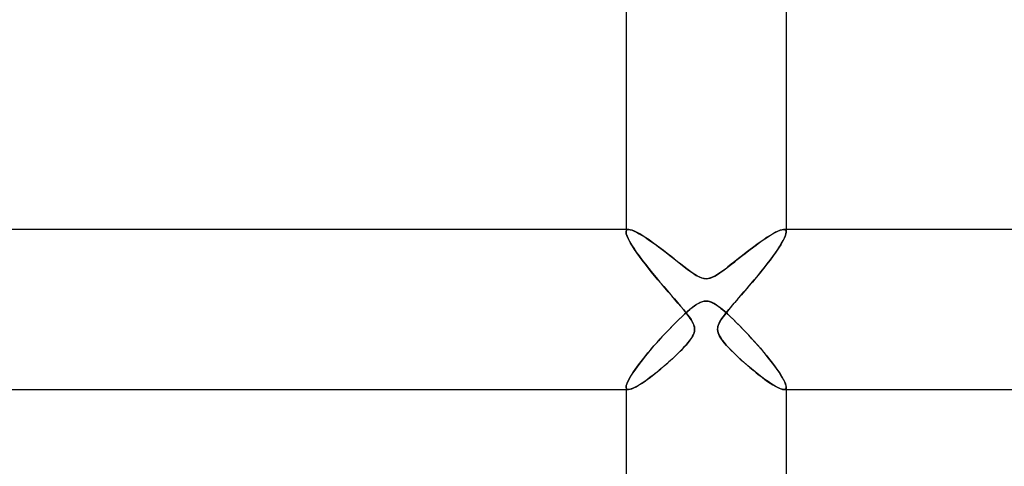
# Model space of a CAD drawing. Header units: millimetres. Extents: x -258 to 258, y -2 to 190.
# Tile 23 of 41: x -17 to 7, y 93 to 104. Entities that reach past the tile are written whole.
import ezdxf

# ---------------------------------------------------------------- set-up
doc = ezdxf.new("R2010")
doc.units = ezdxf.units.MM
doc.layers.add('HIDDEN', color=7, linetype='Continuous')
doc.layers.add('THICK', color=7, linetype='Continuous')

msp = doc.modelspace()

# ---------------------------------------------------------------- linework, layer by layer
at = {"layer": 'HIDDEN'}
for p, q in [((-2, 99), (-2, 98.935)), ((-2, 98.935), (-1.998, 98.955)), ((-1.998, 98.955), (-2, 98.935)), ((-1.995, 98.896), (-2, 98.935)), ((-2, 98.935), (-1.994, 98.891)), ((-1.998, 98.955), (-1.993, 98.972)), ((-1.993, 98.972), (-1.998, 98.955)), ((-1.981, 98.848), (-1.995, 98.896)), ((-1.994, 98.891), (-1.977, 98.837)), ((-1.993, 98.972), (-1.983, 98.984)), ((-1.983, 98.984), (-1.993, 98.972)), ((-1.983, 98.984), (-1.97, 98.993)), ((-1.97, 98.993), (-1.983, 98.984)), ((-1.97, 98.993), (-1.954, 98.998)), ((-1.954, 98.998), (-1.97, 98.993)), ((-1.954, 98.998), (-1.934, 99)), ((-1.934, 99), (-1.954, 98.998)), ((-1.894, 98.995), (-1.934, 99)), ((-1.846, 98.981), (-1.894, 98.995)), ((-1.79, 98.958), (-1.846, 98.981)), ((-1.727, 98.927), (-1.79, 98.958)), ((-1.659, 98.889), (-1.727, 98.927)), ((1.671, 98.896), (1.6, 98.854)), ((1.736, 98.932), (1.671, 98.896)), ((1.796, 98.961), (1.736, 98.932)), ((1.85, 98.982), (1.796, 98.961)), ((1.896, 98.995), (1.85, 98.982)), ((1.934, 99), (1.896, 98.995)), ((1.954, 98.998), (1.934, 99)), ((1.934, 99), (1.954, 98.998)), ((1.97, 98.993), (1.954, 98.998)), ((1.954, 98.998), (1.97, 98.993)), ((1.983, 98.984), (1.97, 98.993)), ((1.97, 98.993), (1.983, 98.984)), ((1.994, 98.891), (1.977, 98.837)), ((1.981, 98.848), (1.995, 98.896)), ((1.993, 98.972), (1.983, 98.984)), ((1.983, 98.984), (1.993, 98.972)), ((1.998, 98.955), (1.993, 98.972)), ((1.993, 98.972), (1.998, 98.955)), ((2, 98.935), (1.994, 98.891)), ((1.995, 98.896), (2, 98.935)), ((2, 98.935), (1.998, 98.955)), ((1.998, 98.955), (2, 98.935)), ((2, 99), (2, 98.935)), ((-1.958, 98.792), (-1.981, 98.848)), ((-1.977, 98.837), (-1.949, 98.772)), ((-1.927, 98.728), (-1.958, 98.792)), ((-1.949, 98.772), (-1.911, 98.699)), ((-1.887, 98.658), (-1.927, 98.728)), ((-1.911, 98.699), (-1.863, 98.618)), ((-1.841, 98.582), (-1.887, 98.658)), ((-1.585, 98.844), (-1.659, 98.889)), ((-1.506, 98.794), (-1.585, 98.844)), ((-1.423, 98.738), (-1.506, 98.794)), ((-1.337, 98.676), (-1.423, 98.738)), ((-1.247, 98.611), (-1.337, 98.676)), ((1.363, 98.695), (1.277, 98.633)), ((1.446, 98.753), (1.363, 98.695)), ((1.525, 98.806), (1.446, 98.753)), ((1.6, 98.854), (1.525, 98.806)), ((1.841, 98.582), (1.887, 98.658)), ((1.911, 98.699), (1.863, 98.618)), ((1.887, 98.658), (1.927, 98.728)), ((1.949, 98.772), (1.911, 98.699)), ((1.927, 98.728), (1.958, 98.792)), ((1.977, 98.837), (1.949, 98.772)), ((1.958, 98.792), (1.981, 98.848)), ((-1.863, 98.618), (-1.807, 98.53)), ((-1.788, 98.502), (-1.841, 98.582)), ((-1.807, 98.53), (-1.744, 98.437)), ((-1.73, 98.417), (-1.788, 98.502)), ((-1.744, 98.437), (-1.674, 98.339)), ((-1.666, 98.328), (-1.73, 98.417)), ((-1.156, 98.543), (-1.247, 98.611)), ((-1.065, 98.473), (-1.156, 98.543)), ((-0.974, 98.403), (-1.065, 98.473)), ((-0.885, 98.333), (-0.974, 98.403)), ((1.002, 98.425), (0.907, 98.35)), ((1.096, 98.497), (1.002, 98.425)), ((1.188, 98.567), (1.096, 98.497)), ((1.277, 98.633), (1.188, 98.567)), ((1.666, 98.328), (1.73, 98.417)), ((1.744, 98.437), (1.674, 98.339)), ((1.73, 98.417), (1.788, 98.502)), ((1.807, 98.53), (1.744, 98.437)), ((1.788, 98.502), (1.841, 98.582)), ((1.863, 98.618), (1.807, 98.53)), ((-1.674, 98.339), (-1.598, 98.236)), ((-1.597, 98.236), (-1.666, 98.328)), ((-1.598, 98.236), (-1.516, 98.13)), ((-1.525, 98.141), (-1.597, 98.236)), ((-0.798, 98.264), (-0.885, 98.333)), ((-0.714, 98.196), (-0.798, 98.264)), ((-0.633, 98.132), (-0.714, 98.196)), ((0.718, 98.2), (0.629, 98.13)), ((0.811, 98.274), (0.718, 98.2)), ((0.907, 98.35), (0.811, 98.274)), ((1.598, 98.236), (1.516, 98.13)), ((1.525, 98.141), (1.597, 98.236)), ((1.597, 98.236), (1.666, 98.328)), ((1.674, 98.339), (1.598, 98.236)), ((-1.449, 98.045), (-1.525, 98.141)), ((-1.516, 98.13), (-1.431, 98.022)), ((-1.37, 97.946), (-1.449, 98.045)), ((-1.431, 98.022), (-1.341, 97.911)), ((-1.288, 97.846), (-1.37, 97.946)), ((-1.341, 97.911), (-1.249, 97.799)), ((-0.555, 98.072), (-0.633, 98.132)), ((-0.482, 98.015), (-0.555, 98.072)), ((-0.414, 97.964), (-0.482, 98.015)), ((-0.346, 97.916), (-0.414, 97.964)), ((-0.28, 97.872), (-0.346, 97.916)), ((0.392, 97.948), (0.318, 97.897)), ((0.466, 98.003), (0.392, 97.948)), ((0.545, 98.064), (0.466, 98.003)), ((0.629, 98.13), (0.545, 98.064)), ((1.341, 97.911), (1.249, 97.799)), ((1.288, 97.846), (1.37, 97.946)), ((1.431, 98.022), (1.341, 97.911)), ((1.37, 97.946), (1.449, 98.045)), ((1.516, 98.13), (1.431, 98.022)), ((1.449, 98.045), (1.525, 98.141)), ((-1.204, 97.745), (-1.288, 97.846)), ((-1.249, 97.799), (-1.155, 97.686)), ((-1.118, 97.643), (-1.204, 97.745)), ((-1.155, 97.686), (-1.061, 97.576)), ((-0.216, 97.834), (-0.28, 97.872)), ((-0.156, 97.805), (-0.216, 97.834)), ((-0.101, 97.784), (-0.156, 97.805)), ((-0.05, 97.773), (-0.101, 97.784)), ((0, 97.769), (-0.05, 97.773)), ((0.055, 97.774), (0, 97.769)), ((0.113, 97.788), (0.055, 97.774)), ((0.177, 97.814), (0.113, 97.788)), ((0.246, 97.851), (0.177, 97.814)), ((0.318, 97.897), (0.246, 97.851)), ((1.155, 97.686), (1.061, 97.576)), ((1.118, 97.643), (1.204, 97.745)), ((1.249, 97.799), (1.155, 97.686)), ((1.204, 97.745), (1.288, 97.846)), ((-1.031, 97.541), (-1.118, 97.643)), ((-1.061, 97.576), (-0.969, 97.469)), ((-0.945, 97.44), (-1.031, 97.541)), ((-0.969, 97.469), (-0.88, 97.365)), ((-0.861, 97.344), (-0.945, 97.44)), ((0.861, 97.344), (0.945, 97.44)), ((0.969, 97.469), (0.88, 97.365)), ((0.945, 97.44), (1.031, 97.541)), ((1.061, 97.576), (0.969, 97.469)), ((1.031, 97.541), (1.118, 97.643)), ((-0.88, 97.365), (-0.794, 97.266)), ((-0.781, 97.251), (-0.861, 97.344)), ((-0.794, 97.266), (-0.713, 97.172)), ((-0.704, 97.162), (-0.781, 97.251)), ((-0.713, 97.172), (-0.637, 97.083)), ((-0.167, 97.166), (-0.137, 97.18)), ((-0.137, 97.18), (-0.108, 97.191)), ((-0.108, 97.191), (-0.08, 97.2)), ((-0.08, 97.2), (-0.053, 97.206)), ((-0.053, 97.206), (-0.026, 97.21)), ((-0.026, 97.21), (0, 97.211)), ((0, 97.211), (0.024, 97.21)), ((0.024, 97.21), (0.048, 97.207)), ((0.048, 97.207), (0.073, 97.202)), ((0.073, 97.202), (0.097, 97.195)), ((0.097, 97.195), (0.122, 97.186)), ((0.122, 97.186), (0.148, 97.175)), ((0.148, 97.175), (0.176, 97.162)), ((0.713, 97.172), (0.637, 97.083)), ((0.704, 97.162), (0.781, 97.251)), ((0.794, 97.266), (0.713, 97.172)), ((0.781, 97.251), (0.861, 97.344)), ((0.88, 97.365), (0.794, 97.266)), ((-0.633, 97.078), (-0.704, 97.162)), ((-0.637, 97.083), (-0.567, 97)), ((-0.567, 97), (-0.633, 97.078)), ((-0.528, 96.952), (-0.567, 97)), ((-0.567, 97), (-0.513, 96.933)), ((-0.532, 96.891), (-0.467, 96.948)), ((-0.491, 96.906), (-0.528, 96.952)), ((-0.513, 96.933), (-0.463, 96.87)), ((-0.467, 96.948), (-0.407, 97)), ((-0.407, 97), (-0.379, 97.022)), ((-0.379, 97.022), (-0.351, 97.045)), ((-0.351, 97.045), (-0.321, 97.068)), ((-0.321, 97.068), (-0.291, 97.09)), ((-0.291, 97.09), (-0.261, 97.111)), ((-0.261, 97.111), (-0.229, 97.131)), ((-0.229, 97.131), (-0.198, 97.15)), ((-0.198, 97.15), (-0.167, 97.166)), ((0.176, 97.162), (0.206, 97.145)), ((0.206, 97.145), (0.237, 97.126)), ((0.237, 97.126), (0.269, 97.105)), ((0.269, 97.105), (0.302, 97.082)), ((0.302, 97.082), (0.336, 97.056)), ((0.336, 97.056), (0.371, 97.029)), ((0.371, 97.029), (0.407, 97)), ((0.407, 97), (0.474, 96.942)), ((0.513, 96.933), (0.463, 96.87)), ((0.474, 96.942), (0.544, 96.88)), ((0.491, 96.906), (0.528, 96.952)), ((0.567, 97), (0.513, 96.933)), ((0.528, 96.952), (0.567, 97)), ((0.637, 97.083), (0.567, 97)), ((0.567, 97), (0.633, 97.078)), ((0.633, 97.078), (0.704, 97.162)), ((-0.823, 96.609), (-0.746, 96.686)), ((-0.746, 96.686), (-0.672, 96.759)), ((-0.672, 96.759), (-0.6, 96.827)), ((-0.6, 96.827), (-0.532, 96.891)), ((-0.457, 96.862), (-0.491, 96.906)), ((-0.463, 96.87), (-0.417, 96.808)), ((-0.425, 96.819), (-0.457, 96.862)), ((-0.396, 96.778), (-0.425, 96.819)), ((-0.417, 96.808), (-0.375, 96.747)), ((-0.369, 96.737), (-0.396, 96.778)), ((-0.375, 96.747), (-0.34, 96.687)), ((-0.346, 96.697), (-0.369, 96.737)), ((-0.326, 96.658), (-0.346, 96.697)), ((-0.34, 96.687), (-0.313, 96.629)), ((0.34, 96.687), (0.313, 96.629)), ((0.326, 96.658), (0.346, 96.697)), ((0.375, 96.747), (0.34, 96.687)), ((0.346, 96.697), (0.369, 96.737)), ((0.369, 96.737), (0.396, 96.778)), ((0.417, 96.808), (0.375, 96.747)), ((0.396, 96.778), (0.425, 96.819)), ((0.463, 96.87), (0.417, 96.808)), ((0.425, 96.819), (0.457, 96.862)), ((0.457, 96.862), (0.491, 96.906)), ((0.544, 96.88), (0.617, 96.812)), ((0.617, 96.812), (0.693, 96.739)), ((0.693, 96.739), (0.771, 96.662)), ((-1.063, 96.358), (-0.982, 96.445)), ((-0.982, 96.445), (-0.902, 96.529)), ((-0.902, 96.529), (-0.823, 96.609)), ((-0.309, 96.619), (-0.326, 96.658)), ((-0.313, 96.629), (-0.294, 96.572)), ((-0.296, 96.579), (-0.309, 96.619)), ((-0.291, 96.454), (-0.307, 96.397)), ((-0.3, 96.417), (-0.291, 96.457)), ((-0.288, 96.539), (-0.296, 96.579)), ((-0.294, 96.572), (-0.287, 96.513)), ((-0.287, 96.513), (-0.291, 96.454)), ((-0.291, 96.457), (-0.287, 96.497)), ((-0.287, 96.497), (-0.288, 96.539)), ((0.294, 96.572), (0.287, 96.513)), ((0.287, 96.498), (0.289, 96.539)), ((0.287, 96.513), (0.291, 96.454)), ((0.291, 96.457), (0.287, 96.498)), ((0.289, 96.539), (0.296, 96.58)), ((0.3, 96.418), (0.291, 96.457)), ((0.291, 96.454), (0.307, 96.397)), ((0.313, 96.629), (0.294, 96.572)), ((0.296, 96.58), (0.309, 96.619)), ((0.309, 96.619), (0.326, 96.658)), ((0.771, 96.662), (0.852, 96.58)), ((0.852, 96.58), (0.935, 96.494)), ((0.935, 96.494), (1.019, 96.406)), ((-1.226, 96.178), (-1.145, 96.268)), ((-1.145, 96.268), (-1.063, 96.358)), ((-0.455, 96.167), (-0.407, 96.228)), ((-0.404, 96.231), (-0.45, 96.173)), ((-0.407, 96.228), (-0.368, 96.283)), ((-0.364, 96.288), (-0.404, 96.231)), ((-0.368, 96.283), (-0.338, 96.332)), ((-0.332, 96.343), (-0.364, 96.288)), ((-0.338, 96.332), (-0.315, 96.377)), ((-0.307, 96.397), (-0.332, 96.343)), ((-0.315, 96.377), (-0.3, 96.417)), ((0.315, 96.377), (0.3, 96.418)), ((0.307, 96.397), (0.332, 96.343)), ((0.337, 96.333), (0.315, 96.377)), ((0.332, 96.343), (0.364, 96.288)), ((0.367, 96.283), (0.337, 96.333)), ((0.364, 96.288), (0.404, 96.231)), ((0.407, 96.228), (0.367, 96.283)), ((0.404, 96.231), (0.45, 96.173)), ((0.454, 96.168), (0.407, 96.228)), ((1.019, 96.406), (1.103, 96.315)), ((1.103, 96.315), (1.188, 96.221)), ((1.188, 96.221), (1.272, 96.126)), ((-1.454, 95.913), (-1.381, 96)), ((-1.381, 96), (-1.304, 96.089)), ((-1.304, 96.089), (-1.226, 96.178)), ((-0.714, 95.891), (-0.641, 95.964)), ((-0.627, 95.979), (-0.698, 95.908)), ((-0.641, 95.964), (-0.572, 96.035)), ((-0.562, 96.047), (-0.627, 95.979)), ((-0.572, 96.035), (-0.51, 96.103)), ((-0.503, 96.112), (-0.562, 96.047)), ((-0.51, 96.103), (-0.455, 96.167)), ((-0.45, 96.173), (-0.503, 96.112)), ((0.45, 96.173), (0.503, 96.112)), ((0.51, 96.103), (0.454, 96.168)), ((0.503, 96.112), (0.562, 96.047)), ((0.572, 96.036), (0.51, 96.103)), ((0.562, 96.047), (0.627, 95.979)), ((0.64, 95.965), (0.572, 96.036)), ((0.627, 95.979), (0.698, 95.908)), ((0.714, 95.892), (0.64, 95.965)), ((1.272, 96.126), (1.355, 96.03)), ((1.355, 96.03), (1.437, 95.934)), ((-1.656, 95.66), (-1.592, 95.742)), ((-1.592, 95.742), (-1.525, 95.827)), ((-1.525, 95.827), (-1.454, 95.913)), ((-0.959, 95.665), (-0.874, 95.741)), ((-0.852, 95.762), (-0.933, 95.689)), ((-0.874, 95.741), (-0.792, 95.817)), ((-0.773, 95.836), (-0.852, 95.762)), ((-0.792, 95.817), (-0.714, 95.891)), ((-0.698, 95.908), (-0.773, 95.836)), ((0.698, 95.908), (0.773, 95.836)), ((0.792, 95.817), (0.714, 95.892)), ((0.773, 95.836), (0.852, 95.762)), ((0.874, 95.742), (0.792, 95.817)), ((0.852, 95.762), (0.933, 95.689)), ((0.958, 95.666), (0.874, 95.742)), ((1.437, 95.934), (1.515, 95.839)), ((1.515, 95.839), (1.589, 95.746)), ((1.589, 95.746), (1.66, 95.656)), ((-1.822, 95.43), (-1.771, 95.504)), ((-1.771, 95.504), (-1.716, 95.581)), ((-1.716, 95.581), (-1.656, 95.66)), ((-1.171, 95.483), (-1.248, 95.42)), ((-1.222, 95.442), (-1.134, 95.514)), ((-1.093, 95.549), (-1.171, 95.483)), ((-1.134, 95.514), (-1.046, 95.589)), ((-1.013, 95.618), (-1.093, 95.549)), ((-1.046, 95.589), (-0.959, 95.665)), ((-0.933, 95.689), (-1.013, 95.618)), ((0.933, 95.689), (1.013, 95.618)), ((1.045, 95.59), (0.958, 95.666)), ((1.013, 95.618), (1.093, 95.549)), ((1.133, 95.515), (1.045, 95.59)), ((1.093, 95.549), (1.171, 95.483)), ((1.221, 95.443), (1.133, 95.515)), ((1.171, 95.483), (1.248, 95.42)), ((1.66, 95.656), (1.725, 95.568)), ((1.725, 95.568), (1.785, 95.485)), ((1.785, 95.485), (1.839, 95.405)), ((-1.966, 95.182), (-1.939, 95.236)), ((-1.939, 95.236), (-1.906, 95.296)), ((-1.906, 95.296), (-1.867, 95.361)), ((-1.867, 95.361), (-1.822, 95.43)), ((-1.535, 95.204), (-1.601, 95.159)), ((-1.546, 95.196), (-1.47, 95.25)), ((-1.467, 95.252), (-1.535, 95.204)), ((-1.47, 95.25), (-1.39, 95.31)), ((-1.396, 95.305), (-1.467, 95.252)), ((-1.323, 95.361), (-1.396, 95.305)), ((-1.39, 95.31), (-1.307, 95.374)), ((-1.248, 95.42), (-1.323, 95.361)), ((-1.307, 95.374), (-1.222, 95.442)), ((1.306, 95.374), (1.221, 95.443)), ((1.248, 95.42), (1.323, 95.361)), ((1.389, 95.31), (1.306, 95.374)), ((1.323, 95.361), (1.396, 95.305)), ((1.469, 95.251), (1.389, 95.31)), ((1.396, 95.305), (1.467, 95.252)), ((1.467, 95.252), (1.535, 95.204)), ((1.546, 95.197), (1.469, 95.251)), ((1.535, 95.204), (1.601, 95.159)), ((1.839, 95.405), (1.886, 95.331)), ((1.886, 95.331), (1.926, 95.262)), ((1.926, 95.262), (1.958, 95.2)), ((-2, 95.06), (-1.996, 95.093)), ((-2, 95.06), (-1.998, 95.041)), ((-1.998, 95.041), (-2, 95.06)), ((-2, 95), (-1.941, 95)), ((-1.998, 95.041), (-1.993, 95.026)), ((-1.993, 95.026), (-1.998, 95.041)), ((-1.996, 95.093), (-1.985, 95.134)), ((-1.993, 95.026), (-1.985, 95.015)), ((-1.985, 95.015), (-1.993, 95.026)), ((-1.985, 95.134), (-1.966, 95.182)), ((-1.985, 95.015), (-1.973, 95.006)), ((-1.973, 95.006), (-1.985, 95.015)), ((-1.973, 95.006), (-1.958, 95.002)), ((-1.958, 95.002), (-1.973, 95.006)), ((-1.958, 95.002), (-1.94, 95)), ((-1.94, 95), (-1.958, 95.002)), ((-1.94, 95), (-1.904, 95.005)), ((-1.907, 95.004), (-1.94, 95)), ((-1.869, 95.015), (-1.907, 95.004)), ((-1.904, 95.005), (-1.859, 95.018)), ((-1.824, 95.032), (-1.869, 95.015)), ((-1.859, 95.018), (-1.808, 95.039)), ((-1.775, 95.056), (-1.824, 95.032)), ((-1.808, 95.039), (-1.75, 95.068)), ((-1.721, 95.085), (-1.775, 95.056)), ((-1.75, 95.068), (-1.687, 95.105)), ((-1.663, 95.12), (-1.721, 95.085)), ((-1.687, 95.105), (-1.619, 95.147)), ((-1.601, 95.159), (-1.663, 95.12)), ((-1.619, 95.147), (-1.546, 95.196)), ((1.618, 95.148), (1.546, 95.197)), ((1.601, 95.159), (1.663, 95.12)), ((1.686, 95.105), (1.618, 95.148)), ((1.663, 95.12), (1.721, 95.085)), ((1.75, 95.069), (1.686, 95.105)), ((1.721, 95.085), (1.775, 95.056)), ((1.807, 95.04), (1.75, 95.069)), ((1.775, 95.056), (1.824, 95.032)), ((1.859, 95.018), (1.807, 95.04)), ((1.824, 95.032), (1.869, 95.015)), ((1.903, 95.005), (1.859, 95.018)), ((1.869, 95.015), (1.907, 95.004)), ((1.94, 95), (1.903, 95.005)), ((1.907, 95.004), (1.94, 95)), ((1.958, 95.002), (1.94, 95)), ((1.94, 95), (1.958, 95.002)), ((1.941, 95), (2, 95)), ((1.958, 95.2), (1.981, 95.145)), ((1.973, 95.006), (1.958, 95.002)), ((1.958, 95.002), (1.973, 95.006)), ((1.985, 95.015), (1.973, 95.006)), ((1.973, 95.006), (1.985, 95.015)), ((1.981, 95.145), (1.995, 95.098)), ((1.993, 95.026), (1.985, 95.015)), ((1.985, 95.015), (1.993, 95.026)), ((1.998, 95.041), (1.993, 95.026)), ((1.993, 95.026), (1.998, 95.041)), ((1.995, 95.098), (2, 95.06)), ((2, 95.06), (1.998, 95.041)), ((1.998, 95.041), (2, 95.06))]:
    msp.add_line(p, q, dxfattribs=at)
at = {"layer": 'THICK'}
for p, q in [((-2, 104.548), (-2, 99)), ((2, 104.548), (2, 99)), ((-1.935, 99), (-188.24, 99)), ((-1.934, 99), (-1.896, 98.995)), ((-1.896, 98.995), (-1.85, 98.982)), ((-1.85, 98.982), (-1.796, 98.961)), ((-1.796, 98.961), (-1.736, 98.932)), ((-1.736, 98.932), (-1.671, 98.896)), ((-1.671, 98.896), (-1.6, 98.854)), ((1.659, 98.889), (1.727, 98.927)), ((1.727, 98.927), (1.79, 98.958)), ((1.79, 98.958), (1.846, 98.981)), ((1.846, 98.981), (1.894, 98.995)), ((1.894, 98.995), (1.934, 99)), ((188.24, 99), (1.935, 99)), ((-1.6, 98.854), (-1.525, 98.806)), ((-1.525, 98.806), (-1.446, 98.753)), ((-1.446, 98.753), (-1.363, 98.695)), ((-1.363, 98.695), (-1.277, 98.633)), ((1.247, 98.611), (1.337, 98.676)), ((1.337, 98.676), (1.423, 98.738)), ((1.423, 98.738), (1.506, 98.794)), ((1.506, 98.794), (1.585, 98.844)), ((1.585, 98.844), (1.659, 98.889)), ((-1.277, 98.633), (-1.188, 98.567)), ((-1.188, 98.567), (-1.096, 98.497)), ((-1.096, 98.497), (-1.002, 98.425)), ((-1.002, 98.425), (-0.907, 98.35)), ((0.885, 98.333), (0.974, 98.403)), ((0.974, 98.403), (1.065, 98.473)), ((1.065, 98.473), (1.156, 98.543)), ((1.156, 98.543), (1.247, 98.611)), ((-0.907, 98.35), (-0.811, 98.274)), ((-0.811, 98.274), (-0.718, 98.2)), ((-0.718, 98.2), (-0.629, 98.13)), ((0.633, 98.132), (0.714, 98.196)), ((0.714, 98.196), (0.798, 98.264)), ((0.798, 98.264), (0.885, 98.333)), ((-0.629, 98.13), (-0.545, 98.064)), ((-0.545, 98.064), (-0.466, 98.003)), ((-0.466, 98.003), (-0.392, 97.948)), ((-0.392, 97.948), (-0.318, 97.897)), ((0.28, 97.872), (0.346, 97.916)), ((0.346, 97.916), (0.414, 97.964)), ((0.414, 97.964), (0.482, 98.015)), ((0.482, 98.015), (0.555, 98.072)), ((0.555, 98.072), (0.633, 98.132)), ((-0.318, 97.897), (-0.246, 97.851)), ((-0.246, 97.851), (-0.177, 97.814)), ((-0.177, 97.814), (-0.113, 97.788)), ((-0.113, 97.788), (-0.055, 97.774)), ((-0.055, 97.774), (0, 97.769)), ((0, 97.769), (0.05, 97.773)), ((0.05, 97.773), (0.101, 97.784)), ((0.101, 97.784), (0.156, 97.805)), ((0.156, 97.805), (0.216, 97.834)), ((0.216, 97.834), (0.28, 97.872)), ((-0.148, 97.175), (-0.176, 97.162)), ((-0.122, 97.186), (-0.148, 97.175)), ((-0.097, 97.195), (-0.122, 97.186)), ((-0.073, 97.202), (-0.097, 97.195)), ((-0.048, 97.207), (-0.073, 97.202)), ((-0.024, 97.21), (-0.048, 97.207)), ((0, 97.211), (-0.024, 97.21)), ((0.026, 97.21), (0, 97.211)), ((0.053, 97.206), (0.026, 97.21)), ((0.08, 97.2), (0.053, 97.206)), ((0.108, 97.191), (0.08, 97.2)), ((0.137, 97.18), (0.108, 97.191)), ((0.167, 97.166), (0.137, 97.18)), ((-0.474, 96.942), (-0.544, 96.88)), ((-0.407, 97), (-0.474, 96.942)), ((-0.371, 97.029), (-0.407, 97)), ((-0.336, 97.056), (-0.371, 97.029)), ((-0.302, 97.082), (-0.336, 97.056)), ((-0.269, 97.105), (-0.302, 97.082)), ((-0.237, 97.126), (-0.269, 97.105)), ((-0.206, 97.145), (-0.237, 97.126)), ((-0.176, 97.162), (-0.206, 97.145)), ((0.198, 97.15), (0.167, 97.166)), ((0.229, 97.131), (0.198, 97.15)), ((0.261, 97.111), (0.229, 97.131)), ((0.291, 97.09), (0.261, 97.111)), ((0.321, 97.068), (0.291, 97.09)), ((0.351, 97.045), (0.321, 97.068)), ((0.379, 97.022), (0.351, 97.045)), ((0.407, 97), (0.379, 97.022)), ((0.467, 96.948), (0.407, 97)), ((0.532, 96.891), (0.467, 96.948)), ((-0.693, 96.739), (-0.771, 96.662)), ((-0.617, 96.812), (-0.693, 96.739)), ((-0.544, 96.88), (-0.617, 96.812)), ((0.6, 96.827), (0.532, 96.891)), ((0.672, 96.759), (0.6, 96.827)), ((0.746, 96.686), (0.672, 96.759)), ((0.823, 96.609), (0.746, 96.686)), ((-0.935, 96.494), (-1.019, 96.406)), ((-0.852, 96.58), (-0.935, 96.494)), ((-0.771, 96.662), (-0.852, 96.58)), ((0.902, 96.529), (0.823, 96.609)), ((0.982, 96.445), (0.902, 96.529)), ((1.063, 96.358), (0.982, 96.445)), ((-1.188, 96.221), (-1.272, 96.126)), ((-1.103, 96.315), (-1.188, 96.221)), ((-1.019, 96.406), (-1.103, 96.315)), ((1.145, 96.268), (1.063, 96.358)), ((1.226, 96.178), (1.145, 96.268)), ((-1.355, 96.03), (-1.437, 95.934)), ((-1.272, 96.126), (-1.355, 96.03)), ((1.304, 96.089), (1.226, 96.178)), ((1.381, 96), (1.304, 96.089)), ((1.454, 95.913), (1.381, 96)), ((-1.589, 95.746), (-1.66, 95.656)), ((-1.515, 95.839), (-1.589, 95.746)), ((-1.437, 95.934), (-1.515, 95.839)), ((1.525, 95.827), (1.454, 95.913)), ((1.592, 95.742), (1.525, 95.827)), ((1.656, 95.66), (1.592, 95.742)), ((-1.785, 95.485), (-1.839, 95.405)), ((-1.725, 95.568), (-1.785, 95.485)), ((-1.66, 95.656), (-1.725, 95.568)), ((1.716, 95.581), (1.656, 95.66)), ((1.771, 95.504), (1.716, 95.581)), ((1.822, 95.43), (1.771, 95.504)), ((-1.926, 95.262), (-1.958, 95.2)), ((-1.886, 95.331), (-1.926, 95.262)), ((-1.839, 95.405), (-1.886, 95.331)), ((1.867, 95.361), (1.822, 95.43)), ((1.906, 95.296), (1.867, 95.361)), ((1.939, 95.236), (1.906, 95.296)), ((1.966, 95.182), (1.939, 95.236)), ((-188.24, 95), (-2, 95)), ((-1.995, 95.098), (-2, 95.06)), ((-2, 95.06), (-2, 89.5)), ((-1.981, 95.145), (-1.995, 95.098)), ((-1.958, 95.2), (-1.981, 95.145)), ((1.985, 95.134), (1.966, 95.182)), ((1.996, 95.093), (1.985, 95.134)), ((2, 95.06), (1.996, 95.093)), ((2, 95.06), (2, 89.5)), ((2, 95), (188.24, 95))]:
    msp.add_line(p, q, dxfattribs=at)

doc.saveas('drawing.dxf')
